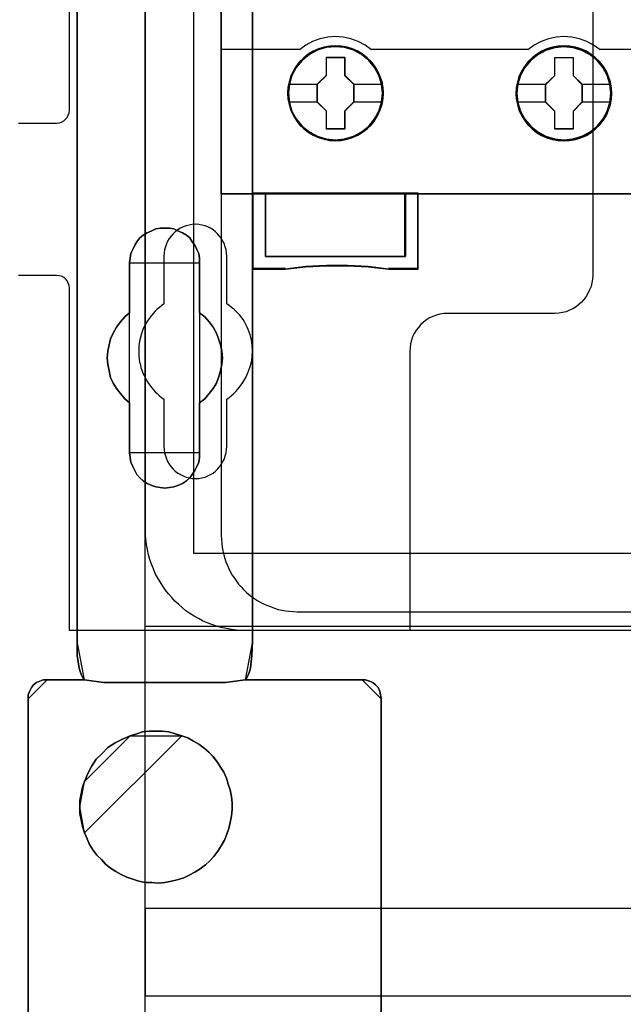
# Model space of a CAD drawing. Extents: x -558982 to 5119495, y -5290134 to 121759.
# Tile 117 of 256: x -474741 to -474265, y -23639 to -22862. Entities that reach past the tile are written whole.
import ezdxf

# ---------------------------------------------------------------- set-up
doc = ezdxf.new("R2010")
doc.units = 0
doc.header["$MEASUREMENT"] = 0
doc.layers.get('0').update_dxf_attribs({"color": 252})
for name, color, linetype in [('30', 7, 'Continuous'), ('45', 8, 'Continuous'), ('5', 7, 'Continuous'), ('50', 7, 'Continuous')]:
    doc.layers.add(name, color=color, linetype=linetype)

# ---------------------------------------------------------------- blocks, each defined once
blk = doc.blocks.new('*U1072')
at = {"layer": '5', "color": 7}
for points in [[(512.441967, -78.807593), (512.441967, -386.338651), (512.390409, -387.468902), (512.287294, -388.445028), (512.184178, -388.804654), (512.081063, -389.061529), (511.977947, -389.267029), (511.874832, -389.369779), (521.103669, -389.369779), (521.361458, -389.369779), (521.670805, -389.472529), (521.928594, -389.575279), (522.134825, -389.78078), (522.341056, -389.98628), (522.495729, -390.29453), (522.547287, -390.551405), (522.598844, -390.859656), (522.598844, -415.622431)], [(494.757658, -415.622431), (494.757658, -390.859656), (494.757658, -390.551405), (494.860773, -390.29453), (495.015447, -389.98628), (495.17012, -389.78078), (495.427909, -389.575279), (495.685698, -389.472529), (495.943486, -389.369779), (496.252833, -389.369779), (499.191625, -389.369779), (499.088509, -389.267029), (498.985394, -389.061529), (498.882278, -388.804654), (498.779163, -388.445028), (498.624489, -387.468902), (498.624489, -386.338651), (498.624489, -323.250088), (498.624489, -298.744188), (498.624489, -173.234937)], [(498.62552, -173.235764), (498.62552, -298.746057), (498.62552, -323.25216), (498.62552, -386.341247), (498.62552, -387.471508), (498.780191, -388.447642), (498.883304, -388.80727), (498.986417, -389.064148), (499.089531, -389.26965), (499.192644, -389.372401), (500.687789, -389.577903), (510.328897, -389.577903), (511.875599, -389.372401), (511.978713, -389.26965), (512.081826, -389.064148), (512.184939, -388.80727), (512.288053, -388.447642), (512.391166, -387.471508), (512.442723, -386.341247), (512.442723, -78.807635)], [(522.598844, -415.623239), (522.598844, -390.858683), (522.547287, -390.550411), (522.495729, -390.293517), (522.341056, -389.985245), (522.134825, -389.77973), (521.928594, -389.574215), (521.670805, -389.471457), (521.361458, -389.3687), (521.103669, -389.3687), (521.103669, -389.3687), (511.874832, -389.3687), (510.328099, -389.574215), (500.6868, -389.574215), (499.191625, -389.3687), (496.252833, -389.3687), (495.943486, -389.3687), (495.685698, -389.471457), (495.427909, -389.574215), (495.17012, -389.77973), (495.015447, -389.985245), (494.860773, -390.293517), (494.757658, -390.550411), (494.757658, -390.858683), (494.757658, -415.623239)]]:
    blk.add_lwpolyline(points, dxfattribs=at)
for points in [[(512.440072, -386.34188), (512.440072, -78.808532), (512.440072, -386.34188)], [(498.62552, -323.250036), (498.62552, -386.34188), (498.62552, -323.250036)], [(508.267581, -356.490112), (508.267581, -360.446102), (508.680179, -360.754361), (509.041202, -361.165373), (509.35065, -361.576385), (509.608524, -362.038773), (509.763248, -362.501162), (509.917972, -362.96355), (510.021122, -363.477315), (510.072696, -363.99108), (510.021122, -364.504845), (509.917972, -365.01861), (509.763248, -365.532375), (509.608524, -365.994763), (509.35065, -366.405775), (509.041202, -366.816787), (508.680179, -367.227799), (508.267581, -367.536058), (508.267581, -371.492049), (508.267581, -371.851684), (508.216007, -372.211319), (508.061283, -372.570955), (507.906558, -372.879214), (507.70026, -373.187473), (507.493961, -373.444355), (507.236087, -373.701238), (506.926639, -373.906744), (506.565616, -374.060873), (506.256168, -374.163626), (505.895145, -374.215003), (505.534122, -374.266379), (505.173099, -374.215003), (504.812076, -374.163626), (504.502628, -374.060873), (504.141605, -373.906744), (503.832156, -373.701238), (503.574283, -373.444355), (503.316409, -373.187473), (503.161685, -372.879214), (503.006961, -372.570955), (502.852237, -372.211319), (502.800662, -371.851684), (502.749087, -371.492049), (502.749087, -367.536058), (502.388064, -367.227799), (502.027041, -366.816787), (501.717593, -366.405775), (501.459719, -365.994763), (501.253421, -365.532375), (501.150271, -365.01861), (501.047122, -364.504845), (500.995547, -363.99108), (501.047122, -363.477315), (501.150271, -362.96355), (501.253421, -362.501162), (501.459719, -362.038773), (501.717593, -361.576385), (502.027041, -361.165373), (502.388064, -360.754361), (502.749087, -360.446102), (502.749087, -356.490112), (502.800662, -356.130476), (502.852237, -355.770841), (503.006961, -355.462582), (503.161685, -355.102946), (503.316409, -354.846064), (503.574283, -354.537805), (503.832156, -354.332299), (504.141605, -354.126793), (504.502628, -353.972663), (504.812076, -353.818534), (505.173099, -353.767157), (505.534122, -353.767157), (505.895145, -353.767157), (506.256168, -353.818534), (506.565616, -353.972663), (506.926639, -354.126793), (507.236087, -354.332299), (507.493961, -354.537805), (507.70026, -354.846064), (507.906558, -355.102946), (508.061283, -355.462582), (508.216007, -355.770841), (508.267581, -356.130476), (508.267581, -356.490112)], [(508.267581, -356.490112), (508.267581, -356.130476), (508.216007, -355.770841), (508.061283, -355.462582), (507.906558, -355.102946), (507.70026, -354.846064), (507.493961, -354.537805), (507.236087, -354.332299), (506.926639, -354.126793), (506.565616, -353.972663), (506.256168, -353.818534), (505.895145, -353.767157), (505.534122, -353.767157), (505.173099, -353.767157), (504.812076, -353.818534), (504.502628, -353.972663), (504.141605, -354.126793), (503.832156, -354.332299), (503.574283, -354.537805), (503.316409, -354.846064), (503.161685, -355.102946), (503.006961, -355.462582), (502.852237, -355.770841), (502.800662, -356.130476), (502.749087, -356.490112), (502.749087, -360.446102), (502.388064, -360.754361), (502.027041, -361.165373), (501.717593, -361.576385), (501.459719, -362.038773), (501.253421, -362.501162), (501.150271, -362.96355), (501.047122, -363.477315), (500.995547, -363.99108), (501.047122, -364.504845), (501.150271, -365.01861), (501.253421, -365.532375), (501.459719, -365.994763), (501.717593, -366.405775), (502.027041, -366.816787), (502.388064, -367.227799), (502.749087, -367.536058), (502.749087, -371.492049), (502.800662, -371.851684), (502.852237, -372.211319), (503.006961, -372.570955), (503.161685, -372.879214), (503.316409, -373.187473), (503.574283, -373.444355), (503.832156, -373.701238), (504.141605, -373.906744), (504.502628, -374.060873), (504.812076, -374.163626), (505.173099, -374.215003), (505.534122, -374.266379), (505.895145, -374.215003), (506.256168, -374.163626), (506.565616, -374.060873), (506.926639, -373.906744), (507.236087, -373.701238), (507.493961, -373.444355), (507.70026, -373.187473), (507.906558, -372.879214), (508.061283, -372.570955), (508.216007, -372.211319), (508.267581, -371.851684), (508.267581, -371.492049), (508.267581, -367.536058), (508.680179, -367.227799), (509.041202, -366.816787), (509.35065, -366.405775), (509.608524, -365.994763), (509.763248, -365.532375), (509.917972, -365.01861), (510.021122, -364.504845), (510.072696, -363.99108), (510.021122, -363.477315), (509.917972, -362.96355), (509.763248, -362.501162), (509.608524, -362.038773), (509.35065, -361.576385), (509.041202, -361.165373), (508.680179, -360.754361), (508.267581, -360.446102), (508.267581, -356.490112)], [(508.267581, -356.490112), (508.267581, -356.130476), (508.216007, -355.770841), (508.061283, -355.462582), (507.906558, -355.102946), (507.70026, -354.846064), (507.493961, -354.537805), (507.236087, -354.332299), (506.926639, -354.126793), (506.565616, -353.972663), (506.256168, -353.818534), (505.895145, -353.767157), (505.534122, -353.767157), (505.173099, -353.767157), (504.812076, -353.818534), (504.502628, -353.972663), (504.141605, -354.126793), (503.832156, -354.332299), (503.574283, -354.537805), (503.316409, -354.846064), (503.161685, -355.102946), (503.006961, -355.462582), (502.852237, -355.770841), (502.800662, -356.130476), (502.749087, -356.490112), (502.749087, -360.446102), (502.388064, -360.754361), (502.027041, -361.165373), (501.717593, -361.576385), (501.459719, -362.038773), (501.253421, -362.501162), (501.150271, -362.96355), (501.047122, -363.477315), (500.995547, -363.99108), (501.047122, -364.504845), (501.150271, -365.01861), (501.253421, -365.532375), (501.459719, -365.994763), (501.717593, -366.405775), (502.027041, -366.816787), (502.388064, -367.227799), (502.749087, -367.536058), (502.749087, -371.492049), (502.800662, -371.851684), (502.852237, -372.211319), (503.006961, -372.570955), (503.161685, -372.879214), (503.316409, -373.187473), (503.574283, -373.444355), (503.832156, -373.701238), (504.141605, -373.906744), (504.502628, -374.060873), (504.812076, -374.163626), (505.173099, -374.215003), (505.534122, -374.266379), (505.895145, -374.215003), (506.256168, -374.163626), (506.565616, -374.060873), (506.926639, -373.906744), (507.236087, -373.701238), (507.493961, -373.444355), (507.70026, -373.187473), (507.906558, -372.879214), (508.061283, -372.570955), (508.216007, -372.211319), (508.267581, -371.851684), (508.267581, -371.492049), (508.267581, -367.536058), (508.680179, -367.227799), (509.041202, -366.816787), (509.35065, -366.405775), (509.608524, -365.994763), (509.763248, -365.532375), (509.917972, -365.01861), (510.021122, -364.504845), (510.072696, -363.99108), (510.021122, -363.477315), (509.917972, -362.96355), (509.763248, -362.501162), (509.608524, -362.038773), (509.35065, -361.576385), (509.041202, -361.165373), (508.680179, -360.754361), (508.267581, -360.446102), (508.267581, -356.490112)], [(508.26734, -356.492089), (508.26734, -356.132193), (508.215757, -355.772296), (508.061006, -355.463813), (507.906254, -355.103916), (507.69992, -354.846847), (507.493585, -354.538365), (507.235666, -354.332709), (506.926164, -354.127054), (506.565078, -353.972813), (506.255575, -353.818571), (505.894489, -353.767157), (505.533403, -353.767157), (505.172317, -353.767157), (504.811231, -353.818571), (504.501729, -353.972813), (504.140643, -354.127054), (503.83114, -354.332709), (503.573222, -354.538365), (503.315303, -354.846847), (503.160552, -355.103916), (503.005801, -355.463813), (502.85105, -355.772296), (502.799466, -356.132193), (502.747882, -356.492089), (508.26734, -356.492089)], [(502.747882, -356.489441), (502.747882, -360.448405), (502.747882, -356.489441)], [(508.264689, -360.448405), (508.264689, -356.489441), (508.264689, -360.448405)], [(502.750533, -360.445757), (502.389213, -360.754092), (502.027892, -361.165205), (501.718188, -361.576319), (501.460102, -362.038822), (501.253633, -362.501324), (501.150399, -362.963827), (501.047164, -363.477719), (500.995547, -363.991611), (501.047164, -364.505503), (501.150399, -365.019395), (501.253633, -365.533287), (501.460102, -365.99579), (501.718188, -366.406903), (502.027892, -366.818017), (502.389213, -367.22913), (502.750533, -367.537465), (502.750533, -360.445757)], [(508.264689, -367.537465), (508.677948, -367.22913), (509.03955, -366.818017), (509.349494, -366.406903), (509.60778, -365.99579), (509.762752, -365.533287), (509.917724, -365.019395), (510.021039, -364.505503), (510.072696, -363.991611), (510.021039, -363.477719), (509.917724, -362.963827), (509.762752, -362.501324), (509.60778, -362.038822), (509.349494, -361.576319), (509.03955, -361.165205), (508.677948, -360.754092), (508.264689, -360.445757), (508.264689, -367.537465)], [(502.747882, -367.534817), (502.747882, -371.493781), (502.747882, -367.534817)], [(508.264689, -371.493781), (508.264689, -367.534817), (508.264689, -371.493781)], [(502.747882, -371.491133), (502.799466, -371.850887), (502.85105, -372.210641), (503.005801, -372.570395), (503.160552, -372.878756), (503.315303, -373.187117), (503.573222, -373.444084), (503.83114, -373.701051), (504.140643, -373.906625), (504.501729, -374.060805), (504.811231, -374.163592), (505.172317, -374.214986), (505.533403, -374.266379), (505.894489, -374.214986), (506.255575, -374.163592), (506.565078, -374.060805), (506.926164, -373.906625), (507.235666, -373.701051), (507.493585, -373.444084), (507.69992, -373.187117), (507.906254, -372.878756), (508.061006, -372.570395), (508.215757, -372.210641), (508.26734, -371.850887), (508.26734, -371.491133), (502.747882, -371.491133)], [(498.62552, -386.339232), (498.62552, -387.469852), (498.780968, -388.446296), (498.884599, -388.806038), (498.98823, -389.062997), (499.091862, -389.268564), (499.195493, -389.371348), (498.62552, -386.339232)], [(498.62552, -386.339232), (498.62552, -386.339232), (498.62552, -386.339232)], [(498.62552, -386.339232), (498.62552, -387.469852), (498.780968, -388.446296), (498.884599, -388.806038), (498.98823, -389.062997), (499.091862, -389.268564), (499.195493, -389.371348), (498.62552, -386.339232)], [(498.62552, -386.339232), (498.62552, -387.469852), (498.780968, -388.446296), (498.884599, -388.806038), (498.98823, -389.062997), (499.091862, -389.268564), (499.195493, -389.371348), (498.62552, -386.339232)], [(498.62552, -386.339232), (498.62552, -387.469852), (498.780968, -388.446296), (498.884599, -388.806038), (498.98823, -389.062997), (499.091862, -389.268564), (499.195493, -389.371348), (498.62552, -386.339232)], [(498.62552, -386.339232), (498.62552, -387.469852), (498.780968, -388.446296), (498.884599, -388.806038), (498.98823, -389.062997), (499.091862, -389.268564), (499.195493, -389.371348), (498.62552, -386.339232)], [(498.62552, -386.339232), (498.62552, -387.469852), (498.780968, -388.446296), (498.884599, -388.806038), (498.98823, -389.062997), (499.091862, -389.268564), (499.195493, -389.371348), (498.62552, -386.339232)], [(498.62552, -386.339232), (498.62552, -387.469852), (498.780968, -388.446296), (498.884599, -388.806038), (498.98823, -389.062997), (499.091862, -389.268564), (499.195493, -389.371348), (498.62552, -386.339232)], [(498.62552, -386.339232), (498.62552, -387.469852), (498.780968, -388.446296), (498.884599, -388.806038), (498.98823, -389.062997), (499.091862, -389.268564), (499.195493, -389.371348), (498.62552, -386.339232)], [(498.62552, -386.339232), (498.62552, -387.469852), (498.780968, -388.446296), (498.884599, -388.806038), (498.98823, -389.062997), (499.091862, -389.268564), (499.195493, -389.371348), (498.62552, -386.339232)], [(498.62552, -386.339232), (498.62552, -387.469852), (498.780968, -388.446296), (498.884599, -388.806038), (498.98823, -389.062997), (499.091862, -389.268564), (499.195493, -389.371348), (498.62552, -386.339232)], [(498.62552, -386.339232), (498.62552, -387.469852), (498.780968, -388.446296), (498.884599, -388.806038), (498.98823, -389.062997), (499.091862, -389.268564), (499.195493, -389.371348), (498.62552, -386.339232)], [(498.62552, -386.339232), (498.62552, -387.469852), (498.780968, -388.446296), (498.884599, -388.806038), (498.98823, -389.062997), (499.091862, -389.268564), (499.195493, -389.371348), (498.62552, -386.339232)], [(498.62552, -386.339232), (498.62552, -387.469852), (498.780968, -388.446296), (498.884599, -388.806038), (498.98823, -389.062997), (499.091862, -389.268564), (499.195493, -389.371348), (498.62552, -386.339232)], [(498.62552, -386.339232), (498.62552, -387.469852), (498.780968, -388.446296), (498.884599, -388.806038), (498.98823, -389.062997), (499.091862, -389.268564), (499.195493, -389.371348), (498.62552, -386.339232)], [(498.62552, -386.339232), (498.62552, -387.469852), (498.780968, -388.446296), (498.884599, -388.806038), (498.98823, -389.062997), (499.091862, -389.268564), (499.195493, -389.371348), (498.62552, -386.339232)], [(498.62552, -386.339232), (498.62552, -387.469852), (498.780968, -388.446296), (498.884599, -388.806038), (498.98823, -389.062997), (499.091862, -389.268564), (499.195493, -389.371348), (498.62552, -386.339232)], [(498.62552, -386.339232), (498.62552, -387.469852), (498.780968, -388.446296), (498.884599, -388.806038), (498.98823, -389.062997), (499.091862, -389.268564), (499.195493, -389.371348), (498.62552, -386.339232)], [(498.62552, -386.339232), (498.62552, -387.469852), (498.780968, -388.446296), (498.884599, -388.806038), (498.98823, -389.062997), (499.091862, -389.268564), (499.195493, -389.371348), (498.62552, -386.339232)], [(498.62552, -386.339232), (498.62552, -387.469852), (498.780968, -388.446296), (498.884599, -388.806038), (498.98823, -389.062997), (499.091862, -389.268564), (499.195493, -389.371348), (498.62552, -386.339232)], [(498.62552, -386.339232), (498.62552, -387.469852), (498.780968, -388.446296), (498.884599, -388.806038), (498.98823, -389.062997), (499.091862, -389.268564), (499.195493, -389.371348), (498.62552, -386.339232)], [(498.62552, -386.339232), (498.62552, -387.469852), (498.780968, -388.446296), (498.884599, -388.806038), (498.98823, -389.062997), (499.091862, -389.268564), (499.195493, -389.371348), (498.62552, -386.339232)], [(511.875401, -389.371348), (511.978551, -389.268564), (512.0817, -389.062997), (512.18485, -388.806038), (512.287999, -388.446296), (512.391148, -387.469852), (512.442723, -386.339232), (511.875401, -389.371348)], [(511.875401, -389.371348), (511.978551, -389.268564), (512.0817, -389.062997), (512.18485, -388.806038), (512.287999, -388.446296), (512.391148, -387.469852), (512.442723, -386.339232), (511.875401, -389.371348)], [(511.875401, -389.371348), (511.978551, -389.268564), (512.0817, -389.062997), (512.18485, -388.806038), (512.287999, -388.446296), (512.391148, -387.469852), (512.442723, -386.339232), (511.875401, -389.371348)], [(511.875401, -389.371348), (511.978551, -389.268564), (512.0817, -389.062997), (512.18485, -388.806038), (512.287999, -388.446296), (512.391148, -387.469852), (512.442723, -386.339232), (511.875401, -389.371348)], [(511.875401, -389.371348), (511.978551, -389.268564), (512.0817, -389.062997), (512.18485, -388.806038), (512.287999, -388.446296), (512.391148, -387.469852), (512.442723, -386.339232), (511.875401, -389.371348)], [(511.875401, -389.371348), (511.978551, -389.268564), (512.0817, -389.062997), (512.18485, -388.806038), (512.287999, -388.446296), (512.391148, -387.469852), (512.442723, -386.339232), (511.875401, -389.371348)], [(511.875401, -389.371348), (511.978551, -389.268564), (512.0817, -389.062997), (512.18485, -388.806038), (512.287999, -388.446296), (512.391148, -387.469852), (512.442723, -386.339232), (511.875401, -389.371348)], [(511.875401, -389.371348), (511.978551, -389.268564), (512.0817, -389.062997), (512.18485, -388.806038), (512.287999, -388.446296), (512.391148, -387.469852), (512.442723, -386.339232), (511.875401, -389.371348)], [(511.875401, -389.371348), (511.978551, -389.268564), (512.0817, -389.062997), (512.18485, -388.806038), (512.287999, -388.446296), (512.391148, -387.469852), (512.442723, -386.339232), (511.875401, -389.371348)], [(511.875401, -389.371348), (511.978551, -389.268564), (512.0817, -389.062997), (512.18485, -388.806038), (512.287999, -388.446296), (512.391148, -387.469852), (512.442723, -386.339232), (511.875401, -389.371348)], [(511.875401, -389.371348), (511.978551, -389.268564), (512.0817, -389.062997), (512.18485, -388.806038), (512.287999, -388.446296), (512.391148, -387.469852), (512.442723, -386.339232), (511.875401, -389.371348)], [(511.875401, -389.371348), (511.978551, -389.268564), (512.0817, -389.062997), (512.18485, -388.806038), (512.287999, -388.446296), (512.391148, -387.469852), (512.442723, -386.339232), (511.875401, -389.371348)], [(511.875401, -389.371348), (511.978551, -389.268564), (512.0817, -389.062997), (512.18485, -388.806038), (512.287999, -388.446296), (512.391148, -387.469852), (512.442723, -386.339232), (511.875401, -389.371348)], [(511.875401, -389.371348), (511.978551, -389.268564), (512.0817, -389.062997), (512.18485, -388.806038), (512.287999, -388.446296), (512.391148, -387.469852), (512.442723, -386.339232), (511.875401, -389.371348)], [(511.875401, -389.371348), (511.978551, -389.268564), (512.0817, -389.062997), (512.18485, -388.806038), (512.287999, -388.446296), (512.391148, -387.469852), (512.442723, -386.339232), (511.875401, -389.371348)], [(511.875401, -389.371348), (511.978551, -389.268564), (512.0817, -389.062997), (512.18485, -388.806038), (512.287999, -388.446296), (512.391148, -387.469852), (512.442723, -386.339232), (511.875401, -389.371348)], [(511.875401, -389.371348), (511.978551, -389.268564), (512.0817, -389.062997), (512.18485, -388.806038), (512.287999, -388.446296), (512.391148, -387.469852), (512.442723, -386.339232), (511.875401, -389.371348)], [(511.875401, -389.371348), (511.978551, -389.268564), (512.0817, -389.062997), (512.18485, -388.806038), (512.287999, -388.446296), (512.391148, -387.469852), (512.442723, -386.339232), (511.875401, -389.371348)], [(511.875401, -389.371348), (511.978551, -389.268564), (512.0817, -389.062997), (512.18485, -388.806038), (512.287999, -388.446296), (512.391148, -387.469852), (512.442723, -386.339232), (511.875401, -389.371348)], [(511.875401, -389.371348), (511.978551, -389.268564), (512.0817, -389.062997), (512.18485, -388.806038), (512.287999, -388.446296), (512.391148, -387.469852), (512.442723, -386.339232), (511.875401, -389.371348)], [(511.875401, -389.371348), (511.978551, -389.268564), (512.0817, -389.062997), (512.18485, -388.806038), (512.287999, -388.446296), (512.391148, -387.469852), (512.442723, -386.339232), (511.875401, -389.371348)], [(512.440072, -386.339232), (512.440072, -386.339232), (512.440072, -386.339232)], [(496.255494, -389.3687), (495.945597, -389.3687), (495.687349, -389.471703), (495.429102, -389.574707), (495.170854, -389.780713), (495.015906, -389.98672), (494.860957, -390.29573), (494.757658, -390.553239), (494.757658, -390.862249), (496.255494, -389.3687)], [(496.252843, -389.3687), (499.195493, -389.3687), (496.252843, -389.3687)], [(499.192842, -389.3687), (499.192842, -389.3687), (499.192842, -389.3687)], [(500.690678, -389.577903), (499.192842, -389.3687), (500.690678, -389.577903)], [(510.329847, -389.575254), (500.688027, -389.575254), (510.329847, -389.575254)], [(511.875401, -389.3687), (510.327196, -389.577903), (511.875401, -389.3687)], [(521.10366, -389.3687), (511.875401, -389.3687), (521.10366, -389.3687)], [(511.875401, -389.3687), (511.875401, -389.3687), (511.875401, -389.3687)], [(522.598844, -390.862249), (522.547195, -390.553239), (522.495545, -390.29573), (522.340597, -389.98672), (522.133999, -389.780713), (521.927401, -389.574707), (521.669153, -389.471703), (521.359256, -389.3687), (521.101009, -389.3687), (522.598844, -390.862249)], [(494.757658, -390.8596), (494.757658, -415.62497), (494.757658, -390.8596)], [(522.596193, -390.8596), (522.596193, -415.62497), (522.596193, -390.8596)], [(506.876343, -393.787973), (506.360699, -393.633824), (505.845055, -393.479675), (505.329412, -393.428293), (504.813768, -393.428293), (504.298124, -393.428293), (503.782481, -393.479675), (503.318401, -393.633824), (502.802758, -393.787973), (502.183985, -394.044888), (501.616777, -394.353185), (501.049569, -394.712866), (500.58549, -395.175312), (500.12141, -395.637759), (499.76046, -396.202971), (499.451074, -396.768183), (499.193252, -397.384778), (499.038559, -397.847225), (498.93543, -398.361054), (498.832301, -398.874884), (498.832301, -399.388713), (498.832301, -399.902542), (498.93543, -400.416372), (499.038559, -400.930201), (499.193252, -401.44403), (499.399509, -401.906477), (499.605767, -402.368923), (499.863589, -402.779986), (500.172975, -403.19105), (500.533925, -403.55073), (500.843312, -403.910411), (501.255827, -404.218709), (501.668341, -404.475623), (502.080856, -404.732538), (502.544936, -404.93807), (503.009015, -405.092218), (503.473094, -405.246367), (503.988738, -405.349133), (504.504382, -405.349133), (505.020025, -405.400516), (505.535669, -405.349133), (506.051313, -405.246367), (506.515392, -405.143601), (507.031036, -404.989453), (507.443551, -404.783921), (507.90763, -404.527006), (508.320145, -404.270092), (508.73266, -403.961794), (509.093611, -403.653496), (509.402997, -403.293816), (509.712383, -402.882752), (509.970205, -402.471689), (510.228027, -402.009242), (510.434284, -401.546796), (510.588977, -401.08435), (510.692106, -400.621903), (510.795235, -400.108074), (510.846799, -399.594245), (510.846799, -399.080415), (510.795235, -398.566586), (510.692106, -398.052757), (510.537413, -397.59031), (510.38272, -397.127864), (510.176462, -396.665417), (509.91864, -396.254354), (509.660819, -395.84329), (509.351432, -395.432227), (508.990482, -395.072546), (508.629531, -394.764249), (508.217016, -394.455951), (507.804501, -394.199037), (507.340422, -393.942122), (506.876343, -393.787973)], [(506.876343, -393.787973), (506.360699, -393.633824), (505.845055, -393.479675), (505.329412, -393.428293), (504.813768, -393.428293), (504.298124, -393.428293), (503.782481, -393.479675), (503.318401, -393.633824), (502.802758, -393.787973), (502.183985, -394.044888), (501.616777, -394.353185), (501.049569, -394.712866), (500.58549, -395.175312), (500.12141, -395.637759), (499.76046, -396.202971), (499.451074, -396.768183), (499.193252, -397.384778), (499.038559, -397.847225), (498.93543, -398.361054), (498.832301, -398.874884), (498.832301, -399.388713), (498.832301, -399.902542), (498.93543, -400.416372), (499.038559, -400.930201), (499.193252, -401.44403), (499.399509, -401.906477), (499.605767, -402.368923), (499.863589, -402.779986), (500.172975, -403.19105), (500.533925, -403.55073), (500.843312, -403.910411), (501.255827, -404.218709), (501.668341, -404.475623), (502.080856, -404.732538), (502.544936, -404.93807), (503.009015, -405.092218), (503.473094, -405.246367), (503.988738, -405.349133), (504.504382, -405.349133), (505.020025, -405.400516), (505.535669, -405.349133), (506.051313, -405.246367), (506.515392, -405.143601), (507.031036, -404.989453), (507.443551, -404.783921), (507.90763, -404.527006), (508.320145, -404.270092), (508.73266, -403.961794), (509.093611, -403.653496), (509.402997, -403.293816), (509.712383, -402.882752), (509.970205, -402.471689), (510.228027, -402.009242), (510.434284, -401.546796), (510.588977, -401.08435), (510.692106, -400.621903), (510.795235, -400.108074), (510.846799, -399.594245), (510.846799, -399.080415), (510.795235, -398.566586), (510.692106, -398.052757), (510.537413, -397.59031), (510.38272, -397.127864), (510.176462, -396.665417), (509.91864, -396.254354), (509.660819, -395.84329), (509.351432, -395.432227), (508.990482, -395.072546), (508.629531, -394.764249), (508.217016, -394.455951), (507.804501, -394.199037), (507.340422, -393.942122), (506.876343, -393.787973)], [(506.876343, -393.787973), (507.340422, -393.942122), (507.804501, -394.199037), (508.217016, -394.455951), (508.629531, -394.764249), (508.990482, -395.072546), (509.351432, -395.432227), (509.660819, -395.84329), (509.91864, -396.254354), (510.176462, -396.665417), (510.38272, -397.127864), (510.537413, -397.59031), (510.692106, -398.052757), (510.795235, -398.566586), (510.846799, -399.080415), (510.846799, -399.594245), (510.795235, -400.108074), (510.692106, -400.621903), (510.588977, -401.08435), (510.434284, -401.546796), (510.228027, -402.009242), (509.970205, -402.471689), (509.712383, -402.882752), (509.402997, -403.293816), (509.093611, -403.653496), (508.73266, -403.961794), (508.320145, -404.270092), (507.90763, -404.527006), (507.443551, -404.783921), (507.031036, -404.989453), (506.515392, -405.143601), (506.051313, -405.246367), (505.535669, -405.349133), (505.020025, -405.400516), (504.504382, -405.349133), (503.988738, -405.349133), (503.473094, -405.246367), (503.009015, -405.092218), (502.544936, -404.93807), (502.080856, -404.732538), (501.668341, -404.475623), (501.255827, -404.218709), (500.843312, -403.910411), (500.533925, -403.55073), (500.172975, -403.19105), (499.863589, -402.779986), (499.605767, -402.368923), (499.399509, -401.906477), (499.193252, -401.44403), (499.038559, -400.930201), (498.93543, -400.416372), (498.832301, -399.902542), (498.832301, -399.388713), (498.832301, -398.874884), (498.93543, -398.361054), (499.038559, -397.847225), (499.193252, -397.384778), (499.451074, -396.768183), (499.76046, -396.202971), (500.12141, -395.637759), (500.58549, -395.175312), (501.049569, -394.712866), (501.616777, -394.353185), (502.183985, -394.044888), (502.802758, -393.787973), (503.318401, -393.633824), (503.782481, -393.479675), (504.298124, -393.428293), (504.813768, -393.428293), (505.329412, -393.428293), (505.845055, -393.479675), (506.360699, -393.633824), (506.876343, -393.787973)], [(506.875546, -393.791087), (506.359769, -393.635604), (505.843991, -393.48012), (505.328213, -393.428293), (504.812436, -393.428293), (504.296658, -393.428293), (503.78088, -393.48012), (503.316681, -393.635604), (502.800903, -393.791087), (506.875546, -393.791087)], [(499.192842, -401.444189), (499.399107, -401.906617), (499.605372, -402.369045), (499.863203, -402.780092), (500.1726, -403.191139), (500.533563, -403.550805), (500.84296, -403.910471), (501.255489, -404.218756), (501.668019, -404.47566), (502.080548, -404.732565), (502.544644, -404.938088), (503.00874, -405.092231), (503.472835, -405.246373), (503.988497, -405.349135), (504.504159, -405.349135), (505.019821, -405.400516), (505.535482, -405.349135), (506.051144, -405.246373), (506.51524, -405.143612), (507.030902, -404.989469), (507.443431, -404.783946), (507.907527, -404.527041), (508.320056, -404.270137), (508.732586, -403.961852), (509.093549, -403.653566), (509.402946, -403.2939), (509.712343, -402.882853), (509.970174, -402.471806), (510.228005, -402.009379), (510.43427, -401.546951), (510.588968, -401.084523), (510.692101, -400.622095), (510.795233, -400.108286), (510.846799, -399.594478), (510.846799, -399.080669), (510.795233, -398.56686), (510.692101, -398.053051), (510.537402, -397.590624), (510.382703, -397.128196), (510.176439, -396.665768), (509.918608, -396.254721), (509.660777, -395.843674), (509.35138, -395.432627), (508.990417, -395.072961), (508.629453, -394.764676), (508.216924, -394.45639), (507.804394, -394.199486), (507.340299, -393.942582), (506.876203, -393.788439), (499.192842, -401.444189)], [(502.803554, -393.788439), (502.184575, -394.045497), (501.617177, -394.353967), (501.04978, -394.713849), (500.585545, -395.176554), (500.121311, -395.639259), (499.76024, -396.204788), (499.45075, -396.770316), (499.192842, -397.387256), (502.803554, -393.788439)], [(499.195493, -397.384608), (499.03984, -397.847217), (498.93607, -398.361227), (498.832301, -398.875237), (498.832301, -399.389247), (499.195493, -397.384608)], [(498.832301, -399.386599), (498.832301, -399.900999), (498.93607, -400.4154), (499.03984, -400.9298), (499.195493, -401.444201), (498.832301, -399.386599)]]:
    blk.add_lwpolyline(points, close=True, dxfattribs=at)
at = {"layer": '50', "color": 7}
for points in [[(503.983265, -85.921426), (839.76091, -85.921426), (839.76091, -735.000783), (503.983265, -735.000783), (503.983265, -85.921426)], [(507.824617, -92.486155), (835.919558, -92.486155), (835.919558, -379.414356), (507.824617, -379.414356), (507.824617, -92.486155)], [(839.76091, -435.77199), (503.983265, -435.77199), (503.983265, -385.150219), (839.76091, -385.150219), (839.76091, -435.77199)], [(503.983265, -414.285013), (839.76091, -414.285013), (839.76091, -407.405155), (503.983265, -407.405155), (503.983265, -414.285013)]]:
    blk.add_lwpolyline(points, dxfattribs=at)
blk = doc.blocks.new('*U1085')
at = {"layer": '50', "color": 7}
for points in [[(832.001083, -385.499773), (512.000243, -385.499773), (511.580239, -385.499773), (511.181235, -385.457738), (510.782232, -385.415703), (510.383228, -385.331634), (509.984225, -385.247564), (509.606221, -385.142477), (509.228218, -385.016373), (508.871215, -384.869252), (508.514212, -384.72213), (508.178209, -384.532974), (507.842206, -384.343817), (507.506203, -384.133643), (507.1912, -383.92347), (506.897197, -383.671261), (506.603195, -383.419052), (506.330192, -383.166844), (506.07819, -382.893618), (505.826188, -382.599375), (505.574186, -382.305131), (505.364184, -381.989871), (505.154182, -381.653593), (504.96518, -381.317315), (504.776178, -380.981037), (504.629177, -380.623741), (504.482176, -380.266446), (504.356175, -379.888133), (504.251174, -379.50982), (504.167173, -379.11049), (504.083172, -378.71116), (504.041172, -378.31183), (503.999172, -377.9125), (503.999172, -377.492152), (503.999172, -318.475355)], [(515.970229, -384.008872), (827.968097, -384.008872)], [(509.985212, -243.003268), (509.985212, -377.997901), (510.006212, -378.313162), (510.027212, -378.628423), (510.048212, -378.922666), (510.111213, -379.21691), (510.174213, -379.511153), (510.258213, -379.805396), (510.342213, -380.078622), (510.468214, -380.351848), (510.573214, -380.604057), (510.699214, -380.877283), (510.846215, -381.129491), (511.014215, -381.360682), (511.182216, -381.591873), (511.350216, -381.823065), (511.539217, -382.054256), (511.728217, -382.243412), (511.938218, -382.453586), (512.169218, -382.642743), (512.379219, -382.810882), (512.63122, -382.979021), (512.86222, -383.14716), (513.114221, -383.273264), (513.366222, -383.420386), (513.639222, -383.525472), (513.912223, -383.630559), (514.185224, -383.735646), (514.479225, -383.819716), (514.773226, -383.882768), (515.067226, -383.924803), (515.361227, -383.966837), (515.676228, -383.987855), (515.970229, -384.008872)]]:
    blk.add_lwpolyline(points, dxfattribs=at)
blk = doc.blocks.new('*U1086')
at = {"layer": '30', "color": 7}
for points in [[(539.273865, -263.504343), (539.273865, -357.494179), (539.251488, -357.786842), (539.206736, -358.079505), (539.139608, -358.372168), (539.027727, -358.642318), (538.89347, -358.912468), (538.759213, -359.160106), (538.580204, -359.385232), (538.378819, -359.610357), (538.177434, -359.790457), (537.953673, -359.970558), (537.707535, -360.128145), (537.439022, -360.240708), (537.170508, -360.353271), (536.879618, -360.420808), (536.588729, -360.465833), (536.297839, -360.488346), (527.817284, -360.488346), (527.526394, -360.510858), (527.213129, -360.555883), (526.944615, -360.623421), (526.676101, -360.735984), (526.407588, -360.848546), (526.16145, -361.006134), (525.937689, -361.186234), (525.713928, -361.366335), (525.534919, -361.59146), (525.35591, -361.816585), (525.199277, -362.064223), (525.06502, -362.334374), (524.975515, -362.604524), (524.908387, -362.897187), (524.863635, -363.18985), (524.841258, -363.482513), (524.841258, -385.499773), (498.012275, -385.499773), (498.012275, -358.507243), (497.989898, -358.282117), (497.92277, -358.102017), (497.833266, -357.921917), (497.699009, -357.764329), (497.564752, -357.651766), (497.385743, -357.561716), (497.206734, -357.516691), (497.005349, -357.494179), (494.006947, -357.494179)], [(494.006947, -345.494997), (497.005349, -345.494997), (497.206734, -345.472485), (497.385743, -345.404947), (497.564752, -345.314897), (497.699009, -345.179822), (497.833266, -345.044746), (497.92277, -344.864646), (497.989898, -344.684546), (498.012275, -344.481933), (498.012275, -276.516588)], [(539.273865, -263.504343), (539.273865, -357.494179), (539.251488, -357.786842), (539.206736, -358.079505), (539.139608, -358.372168), (539.027727, -358.642318), (538.89347, -358.912468), (538.759213, -359.160106), (538.580204, -359.385232), (538.378819, -359.610357), (538.177434, -359.790457), (537.953673, -359.970558), (537.707535, -360.128145), (537.439022, -360.240708), (537.170508, -360.353271), (536.879618, -360.420808), (536.588729, -360.465833), (536.297839, -360.488346), (527.817284, -360.488346), (527.526394, -360.510858), (527.213129, -360.555883), (526.944615, -360.623421), (526.676101, -360.735984), (526.407588, -360.848546), (526.16145, -361.006134), (525.937689, -361.186234), (525.713928, -361.366335), (525.534919, -361.59146), (525.35591, -361.816585), (525.199277, -362.064223), (525.06502, -362.334374), (524.975515, -362.604524), (524.908387, -362.897187), (524.863635, -363.18985), (524.841258, -363.482513), (524.841258, -385.499773), (498.012275, -385.499773), (498.012275, -358.507243), (497.989898, -358.282117), (497.92277, -358.102017), (497.833266, -357.921917), (497.699009, -357.764329), (497.564752, -357.651766), (497.385743, -357.561716), (497.206734, -357.516691), (497.005349, -357.494179), (494.006947, -357.494179)], [(494.006947, -345.494997), (497.005349, -345.494997), (497.206734, -345.472485), (497.385743, -345.404947), (497.564752, -345.314897), (497.699009, -345.179822), (497.833266, -345.044746), (497.92277, -344.864646), (497.989898, -344.684546), (498.012275, -344.481933), (498.012275, -276.516588)], [(510.408935, -370.979376), (510.408935, -367.241868), (510.610341, -367.106777), (510.789369, -366.949171), (510.968396, -366.791566), (511.125046, -366.63396), (511.415965, -366.296233), (511.684507, -365.935992), (511.908291, -365.553235), (512.087319, -365.170478), (512.243968, -364.742691), (512.35586, -364.337419), (512.422996, -363.909632), (512.445374, -363.45933), (512.422996, -363.031543), (512.35586, -362.603756), (512.266347, -362.175969), (512.109697, -361.770697), (512.020184, -361.568061), (511.93067, -361.365425), (511.818778, -361.162789), (511.706885, -360.960153), (511.438344, -360.622426), (511.125046, -360.307215), (510.968396, -360.149609), (510.789369, -360.014518), (510.610341, -359.879427), (510.408935, -359.744337), (510.408935, -355.984314), (510.386557, -355.736648), (510.364178, -355.488981), (510.297043, -355.241315), (510.229907, -355.016164), (510.118015, -354.791013), (510.006123, -354.588377), (509.849474, -354.408256), (509.692825, -354.20562), (509.536176, -354.048014), (509.334769, -353.912924), (509.133363, -353.777833), (508.931957, -353.665258), (508.708173, -353.575197), (508.46201, -353.530167), (508.215847, -353.485137), (507.969684, -353.462622), (507.701143, -353.485137), (507.45498, -353.530167), (507.208817, -353.575197), (506.985032, -353.665258), (506.761248, -353.777833), (506.559842, -353.912924), (506.358435, -354.048014), (506.179408, -354.20562), (506.022759, -354.408256), (505.888488, -354.588377), (505.754217, -354.791013), (505.664703, -355.016164), (505.57519, -355.241315), (505.508054, -355.488981), (505.485676, -355.736648), (505.463297, -355.984314), (505.463297, -359.744337), (505.28427, -359.879427), (505.105242, -360.014518), (504.926215, -360.149609), (504.769565, -360.307215), (504.478646, -360.644941), (504.210104, -361.005183), (503.98632, -361.365425), (503.807292, -361.770697), (503.673021, -362.175969), (503.561129, -362.58124), (503.493994, -363.031543), (503.471615, -363.45933), (503.493994, -363.887117), (503.538751, -364.337419), (503.605886, -364.540055), (503.650643, -364.765206), (503.717778, -364.967842), (503.807292, -365.192993), (503.896806, -365.395629), (504.008698, -365.598265), (504.12059, -365.800901), (504.254861, -366.003537), (504.501024, -366.363779), (504.769565, -366.67899), (504.926215, -366.814081), (505.082864, -366.971687), (505.261891, -367.106777), (505.463297, -367.241868), (505.463297, -370.979376), (505.485676, -371.227042), (505.508054, -371.474708), (505.57519, -371.722374), (505.664703, -371.947525), (505.754217, -372.172677), (505.888488, -372.375313), (506.022759, -372.577949), (506.179408, -372.758069), (506.358435, -372.915675), (506.559842, -373.073281), (506.761248, -373.185856), (506.985032, -373.298432), (507.208817, -373.388492), (507.45498, -373.456038), (507.701143, -373.501068), (507.969684, -373.501068), (508.215847, -373.501068), (508.46201, -373.456038), (508.708173, -373.388492), (508.931957, -373.298432), (509.133363, -373.185856), (509.334769, -373.073281), (509.536176, -372.915675), (509.692825, -372.758069), (509.849474, -372.577949), (510.006123, -372.375313), (510.118015, -372.172677), (510.229907, -371.947525), (510.297043, -371.722374), (510.364178, -371.474708), (510.386557, -371.227042), (510.408935, -370.979376)]]:
    blk.add_lwpolyline(points, dxfattribs=at)
blk = doc.blocks.new('*U1087')
at = {"layer": '45', "color": 7}
for points in [[(582.040387, -268.997671), (509.961353, -268.997671), (509.961353, -351.066058), (582.040387, -351.066058), (582.040387, -268.997671)], [(582.016528, -269.021504), (509.982561, -269.021504), (509.982561, -351.044873), (582.016528, -351.044873), (582.016528, -269.021504)], [(522.76586, -343.138863), (522.74345, -342.690639), (522.670617, -342.242416), (522.513746, -341.810793), (522.334465, -341.395771), (522.099159, -341.008418), (521.819033, -340.659799), (521.494087, -340.338849), (521.129923, -340.062168), (520.754554, -339.818689), (520.328762, -339.636079), (519.897367, -339.508806), (519.443563, -339.425801), (518.989758, -339.403667), (518.535954, -339.425801), (518.093355, -339.508806), (517.645153, -339.636079), (517.230566, -339.818689), (516.843992, -340.062168), (516.48543, -340.338849), (516.149279, -340.659799), (515.88596, -341.008418), (515.639449, -341.395771), (515.443361, -341.810793), (515.325708, -342.242416), (515.236067, -342.690639), (515.202452, -343.138863), (515.236067, -343.587086), (515.325708, -344.024243), (515.443361, -344.455865), (515.639449, -344.865353), (515.88596, -345.258241), (516.149279, -345.617926), (516.48543, -345.933343), (516.843992, -346.215558), (517.230566, -346.442436), (517.645153, -346.625046), (518.093355, -346.763386), (518.535954, -346.851924), (518.989758, -346.874059), (519.443563, -346.851924), (519.897367, -346.763386), (520.328762, -346.625046), (520.754554, -346.442436), (521.129923, -346.215558), (521.494087, -345.933343), (521.819033, -345.617926), (522.099159, -345.258241), (522.334465, -344.865353), (522.513746, -344.455865), (522.670617, -344.024243), (522.74345, -343.587086), (522.76586, -343.138863)], [(522.76586, -343.138863), (522.74345, -342.690639), (522.670617, -342.242416), (522.513746, -341.810793), (522.334465, -341.395771), (522.099159, -341.008418), (521.819033, -340.659799), (521.494087, -340.338849), (521.129923, -340.062168), (520.754554, -339.818689), (520.328762, -339.636079), (519.897367, -339.508806), (519.443563, -339.425801), (518.989758, -339.403667), (518.535954, -339.425801), (518.093355, -339.508806), (517.645153, -339.636079), (517.230566, -339.818689), (516.843992, -340.062168), (516.48543, -340.338849), (516.149279, -340.659799), (515.88596, -341.008418), (515.639449, -341.395771), (515.443361, -341.810793), (515.325708, -342.242416), (515.236067, -342.690639), (515.202452, -343.138863), (515.236067, -343.587086), (515.325708, -344.024243), (515.443361, -344.455865), (515.639449, -344.865353), (515.88596, -345.258241), (516.149279, -345.617926), (516.48543, -345.933343), (516.843992, -346.215558), (517.230566, -346.442436), (517.645153, -346.625046), (518.093355, -346.763386), (518.535954, -346.851924), (518.989758, -346.874059), (519.443563, -346.851924), (519.897367, -346.763386), (520.328762, -346.625046), (520.754554, -346.442436), (521.129923, -346.215558), (521.494087, -345.933343), (521.819033, -345.617926), (522.099159, -345.258241), (522.334465, -344.865353), (522.513746, -344.455865), (522.670617, -344.024243), (522.74345, -343.587086), (522.76586, -343.138863)], [(522.744651, -343.138863), (522.722367, -342.693182), (522.649943, -342.2475), (522.493952, -341.818326), (522.315676, -341.405658), (522.08169, -341.020501), (521.803135, -340.67386), (521.480011, -340.35473), (521.117889, -340.079618), (520.744625, -339.83752), (520.321221, -339.655946), (519.892246, -339.529394), (519.440986, -339.446861), (518.989727, -339.424852), (518.538468, -339.446861), (518.09835, -339.529394), (517.652662, -339.655946), (517.2404, -339.83752), (516.855994, -340.079618), (516.499443, -340.35473), (516.165177, -340.67386), (515.903335, -341.020501), (515.658207, -341.405658), (515.463218, -341.818326), (515.346225, -342.2475), (515.257087, -342.693182), (515.223661, -343.138863), (515.257087, -343.584544), (515.346225, -344.019221), (515.463218, -344.448396), (515.658207, -344.855561), (515.903335, -345.24622), (516.165177, -345.603866), (516.499443, -345.917493), (516.855994, -346.198107), (517.2404, -346.423699), (517.652662, -346.605273), (518.09835, -346.742829), (518.538468, -346.830865), (518.989727, -346.852874), (519.440986, -346.830865), (519.892246, -346.742829), (520.321221, -346.605273), (520.744625, -346.423699), (521.117889, -346.198107), (521.480011, -345.917493), (521.803135, -345.603866), (522.08169, -345.24622), (522.315676, -344.855561), (522.493952, -344.448396), (522.649943, -344.019221), (522.722367, -343.584544), (522.744651, -343.138863)], [(540.777002, -343.145364), (540.74899, -342.696996), (540.681759, -342.248627), (540.524889, -341.816866), (540.345608, -341.407245), (540.110302, -341.014231), (539.830176, -340.665501), (539.499627, -340.349982), (539.135463, -340.073212), (538.765696, -339.829654), (538.334302, -339.646986), (537.90851, -339.514136), (537.449103, -339.431105), (536.995299, -339.408963), (536.541494, -339.431105), (536.098895, -339.514136), (535.650693, -339.646986), (535.241709, -339.829654), (534.849532, -340.073212), (534.49097, -340.349982), (534.160421, -340.665501), (533.897103, -341.014231), (533.650592, -341.407245), (533.454503, -341.816866), (533.331248, -342.248627), (533.241607, -342.696996), (533.213595, -343.145364), (533.241607, -343.593732), (533.331248, -344.031029), (533.454503, -344.462791), (533.650592, -344.877946), (533.897103, -345.265425), (534.160421, -345.625227), (534.49097, -345.94628), (534.849532, -346.223051), (535.241709, -346.455538), (535.650693, -346.638206), (536.098895, -346.771056), (536.541494, -346.859623), (536.995299, -346.8873), (537.449103, -346.859623), (537.90851, -346.771056), (538.334302, -346.638206), (538.765696, -346.455538), (539.135463, -346.223051), (539.499627, -345.94628), (539.830176, -345.625227), (540.110302, -345.265425), (540.345608, -344.877946), (540.524889, -344.462791), (540.681759, -344.031029), (540.74899, -343.593732), (540.777002, -343.145364)], [(540.777002, -343.145364), (540.74899, -342.696996), (540.681759, -342.248627), (540.524889, -341.816866), (540.345608, -341.407245), (540.110302, -341.014231), (539.830176, -340.665501), (539.499627, -340.349982), (539.135463, -340.073212), (538.765696, -339.829654), (538.334302, -339.646986), (537.90851, -339.514136), (537.449103, -339.431105), (536.995299, -339.408963), (536.541494, -339.431105), (536.098895, -339.514136), (535.650693, -339.646986), (535.241709, -339.829654), (534.849532, -340.073212), (534.49097, -340.349982), (534.160421, -340.665501), (533.897103, -341.014231), (533.650592, -341.407245), (533.454503, -341.816866), (533.331248, -342.248627), (533.241607, -342.696996), (533.213595, -343.145364), (533.241607, -343.593732), (533.331248, -344.031029), (533.454503, -344.462791), (533.650592, -344.877946), (533.897103, -345.265425), (534.160421, -345.625227), (534.49097, -345.94628), (534.849532, -346.223051), (535.241709, -346.455538), (535.650693, -346.638206), (536.098895, -346.771056), (536.541494, -346.859623), (536.995299, -346.8873), (537.449103, -346.859623), (537.90851, -346.771056), (538.334302, -346.638206), (538.765696, -346.455538), (539.135463, -346.223051), (539.499627, -345.94628), (539.830176, -345.625227), (540.110302, -345.265425), (540.345608, -344.877946), (540.524889, -344.462791), (540.681759, -344.031029), (540.74899, -343.593732), (540.777002, -343.145364)], [(540.755794, -343.144056), (540.727938, -342.698387), (540.661085, -342.252718), (540.505094, -341.823556), (540.326819, -341.416401), (540.092833, -341.025753), (539.814277, -340.679122), (539.485582, -340.365503), (539.12346, -340.090398), (538.755768, -339.848307), (538.326792, -339.666738), (537.903389, -339.534688), (537.446558, -339.452157), (536.995299, -339.430148), (536.544039, -339.452157), (536.103922, -339.534688), (535.658234, -339.666738), (535.251543, -339.848307), (534.861566, -340.090398), (534.505015, -340.365503), (534.17632, -340.679122), (533.914478, -341.025753), (533.669349, -341.416401), (533.474361, -341.823556), (533.351796, -342.252718), (533.262659, -342.698387), (533.234803, -343.144056), (533.262659, -343.589725), (533.351796, -344.02439), (533.474361, -344.453553), (533.669349, -344.866209), (533.914478, -345.251355), (534.17632, -345.608991), (534.505015, -345.928112), (534.861566, -346.203216), (535.251543, -346.434304), (535.658234, -346.615872), (536.103922, -346.747923), (536.544039, -346.835956), (536.995299, -346.863466), (537.446558, -346.835956), (537.903389, -346.747923), (538.326792, -346.615872), (538.755768, -346.434304), (539.12346, -346.203216), (539.485582, -345.928112), (539.814277, -345.608991), (540.092833, -345.251355), (540.326819, -344.866209), (540.505094, -344.453553), (540.661085, -344.02439), (540.727938, -343.589725), (540.755794, -343.144056)], [(518.276381, -340.301385), (519.719513, -340.301385), (519.719513, -341.72091), (520.438249, -342.425128), (520.438249, -343.844653), (519.719513, -344.559961), (519.719513, -345.968396), (518.276381, -345.968396), (518.276381, -344.559961), (517.540666, -343.844653), (517.540666, -342.425128), (518.276381, -341.72091), (518.276381, -340.301385)], [(518.276381, -340.301385), (519.719513, -340.301385), (519.719513, -340.301385), (519.719513, -341.72091), (519.719513, -341.72091), (520.438249, -342.425128), (520.438249, -342.425128), (520.438249, -343.844653), (520.438249, -343.844653), (519.719513, -344.559961), (519.719513, -344.559961), (519.719513, -345.968396), (519.719513, -345.968396), (518.276381, -345.968396), (518.276381, -345.968396), (518.276381, -344.559961), (518.276381, -344.559961), (517.540666, -343.844653), (517.540666, -343.844653), (517.540666, -342.425128), (517.540666, -342.425128), (518.276381, -341.72091), (518.276381, -341.72091), (518.276381, -340.301385), (518.276381, -340.301385)], [(518.286819, -340.32257), (519.708826, -340.32257), (519.708826, -341.730819), (520.417041, -342.429442), (520.417041, -343.837691), (519.708826, -344.547316), (519.708826, -345.944563), (518.286819, -345.944563), (518.286819, -344.547316), (517.561875, -343.837691), (517.561875, -342.429442), (518.286819, -341.730819), (518.286819, -340.32257)], [(536.282221, -340.306681), (537.725354, -340.306681), (537.725354, -341.726207), (538.44409, -342.430424), (538.44409, -343.84995), (537.725354, -344.565257), (537.725354, -345.973693), (536.282221, -345.973693), (536.282221, -344.565257), (535.546507, -343.84995), (535.546507, -342.430424), (536.282221, -341.726207), (536.282221, -340.306681)], [(536.282221, -340.306681), (537.725354, -340.306681), (537.725354, -340.306681), (537.725354, -341.726207), (537.725354, -341.726207), (538.44409, -342.430424), (538.44409, -342.430424), (538.44409, -343.84995), (538.44409, -343.84995), (537.725354, -344.565257), (537.725354, -344.565257), (537.725354, -345.973693), (537.725354, -345.973693), (536.282221, -345.973693), (536.282221, -345.973693), (536.282221, -344.565257), (536.282221, -344.565257), (535.546507, -343.84995), (535.546507, -343.84995), (535.546507, -342.430424), (535.546507, -342.430424), (536.282221, -341.726207), (536.282221, -341.726207), (536.282221, -340.306681), (536.282221, -340.306681)], [(536.29266, -340.327866), (537.714667, -340.327866), (537.714667, -341.736778), (538.422882, -342.435731), (538.422882, -343.844643), (537.714667, -344.554603), (537.714667, -345.952508), (536.29266, -345.952508), (536.29266, -344.554603), (535.567715, -343.844643), (535.567715, -342.435731), (536.29266, -341.736778), (536.29266, -340.327866)], [(524.511868, -356.008568), (513.462033, -356.008568), (513.462033, -351.02104), (512.455978, -351.02104), (512.455978, -357.000532), (515.021418, -357.000532), (516.647873, -356.828739), (518.279918, -356.745613), (519.92314, -356.745613), (521.560774, -356.828739), (523.192818, -357.000532), (525.512334, -357.000532), (525.512334, -351.02104), (524.511868, -351.02104), (524.511868, -356.008568)], [(524.515544, -351.02104), (513.45807, -351.02104), (513.45807, -356.015425), (524.515544, -356.015425), (524.515544, -351.02104)]]:
    blk.add_lwpolyline(points, close=True, dxfattribs=at)
at = {"layer": '45', "color": 139}
for points in [[(582.040387, -268.997671), (509.961353, -268.997671), (509.961353, -351.066058), (582.040387, -351.066058), (582.040387, -268.997671)], [(522.694282, -343.133447), (522.621421, -342.413967), (522.414049, -341.733228), (522.066561, -341.096765), (521.60698, -340.543318), (521.046515, -340.089492), (520.401981, -339.75189), (519.707004, -339.54158), (518.984005, -339.475166), (518.261005, -339.54158), (517.571633, -339.75189), (516.927099, -340.089492), (516.361029, -340.543318), (515.901448, -341.096765), (515.559565, -341.733228), (515.346588, -342.413967), (515.279332, -343.133447), (515.346588, -343.847393), (515.559565, -344.539201), (515.901448, -345.164596), (516.361029, -345.723577), (516.927099, -346.177403), (517.571633, -346.515005), (518.261005, -346.725315), (518.984005, -346.797263), (519.707004, -346.725315), (520.401981, -346.515005), (521.046515, -346.177403), (521.60698, -345.723577), (522.066561, -345.164596), (522.414049, -344.539201), (522.621421, -343.847393), (522.694282, -343.133447)], [(522.694282, -343.138863), (522.621421, -342.419406), (522.414049, -341.738689), (522.072166, -341.102246), (521.60698, -340.543283), (521.046515, -340.089472), (520.407585, -339.751881), (519.707004, -339.541578), (518.984005, -339.475166), (518.26661, -339.541578), (517.566029, -339.751881), (516.927099, -340.089472), (516.366634, -340.543283), (515.901448, -341.102246), (515.559565, -341.738689), (515.352193, -342.419406), (515.279332, -343.138863), (515.352193, -343.852786), (515.559565, -344.539037), (515.901448, -345.169945), (516.366634, -345.723374), (516.927099, -346.177185), (517.566029, -346.520311), (518.26661, -346.730614), (518.984005, -346.802559), (519.707004, -346.730614), (520.407585, -346.520311), (521.046515, -346.177185), (521.60698, -345.723374), (522.072166, -345.169945), (522.414049, -344.539037), (522.621421, -343.852786), (522.694282, -343.138863)], [(540.705424, -343.144278), (540.632567, -342.424798), (540.425203, -341.738524), (540.083334, -341.102061), (539.618167, -340.548614), (539.057725, -340.094788), (538.418821, -339.757186), (537.718269, -339.546876), (536.995299, -339.480463), (536.272328, -339.546876), (535.57738, -339.757186), (534.938477, -340.094788), (534.378035, -340.548614), (533.912868, -341.102061), (533.565394, -341.738524), (533.35803, -342.424798), (533.285173, -343.144278), (533.35803, -343.85269), (533.565394, -344.544498), (533.912868, -345.175427), (534.378035, -345.728873), (534.938477, -346.182699), (535.57738, -346.520302), (536.272328, -346.730611), (536.995299, -346.802559), (537.718269, -346.730611), (538.418821, -346.520302), (539.057725, -346.182699), (539.618167, -345.728873), (540.083334, -345.175427), (540.425203, -344.544498), (540.632567, -343.85269), (540.705424, -343.144278)], [(540.705424, -343.138863), (540.626959, -342.419406), (540.419587, -341.738689), (540.077704, -341.102246), (539.618123, -340.543283), (539.057658, -340.089472), (538.413123, -339.751881), (537.712542, -339.541578), (536.995147, -339.475166), (536.272148, -339.541578), (535.577171, -339.751881), (534.938241, -340.089472), (534.372172, -340.543283), (533.912591, -341.102246), (533.570707, -341.738689), (533.357731, -342.419406), (533.290475, -343.138863), (533.357731, -343.852786), (533.570707, -344.539037), (533.912591, -345.169945), (534.372172, -345.723374), (534.938241, -346.177185), (535.577171, -346.520311), (536.272148, -346.730614), (536.995147, -346.802559), (537.712542, -346.730614), (538.413123, -346.520311), (539.057658, -346.177185), (539.618123, -345.723374), (540.077704, -345.169945), (540.419587, -344.539037), (540.626959, -343.852786), (540.705424, -343.138863)]]:
    blk.add_lwpolyline(points, close=True, dxfattribs=at)
for points in [[(521.837997, -339.702906), (521.332602, -339.346261), (520.787899, -339.052892), (520.209503, -338.840055), (519.603029, -338.713504), (518.979709, -338.667485), (518.373236, -338.713504), (517.766762, -338.840055), (517.188366, -339.052892), (516.638047, -339.346261), (516.138268, -339.702906)], [(539.846488, -339.702906), (539.341122, -339.346261), (538.796448, -339.052892), (538.218084, -338.840055), (537.611644, -338.713504), (536.988358, -338.667485), (536.381918, -338.713504), (535.769862, -338.840055), (535.191498, -339.052892), (534.646825, -339.346261), (534.141458, -339.702906)], [(509.961353, -339.657888), (516.183336, -339.657888)], [(521.790278, -339.657888), (528.012261, -339.657888)], [(527.967193, -339.657888), (534.189176, -339.657888)], [(539.801421, -339.657888), (552.200319, -339.657888)], [(512.455978, -351.02104), (512.455978, -357.000532)], [(513.45807, -351.02104), (513.45807, -356.015425)], [(524.467825, -356.015425), (524.467825, -351.02104)], [(525.464615, -351.02104), (525.464615, -357.000532)], [(513.45807, -355.970407), (524.515544, -355.970407)], [(515.059296, -356.955513), (512.455978, -356.955513)], [(523.20063, -357.000532), (521.56506, -356.79887), (519.923889, -356.701292), (518.277116, -356.701292), (516.641546, -356.79887), (515.011578, -357.000532)], [(525.512334, -356.955513), (523.155562, -356.955513)]]:
    blk.add_lwpolyline(points, dxfattribs=at)
at = {"layer": '45', "color": 7}
for points in [[(515.27403, -342.406653), (517.588385, -342.406653)], [(520.393182, -342.406653), (522.694282, -342.406653)], [(533.285173, -342.411949), (535.591575, -342.411949)], [(538.396371, -342.411949), (540.705424, -342.411949)], [(515.27403, -343.815462), (517.588385, -343.815462)], [(520.393182, -343.815462), (522.694282, -343.815462)], [(533.285173, -343.820758), (535.591575, -343.820758)], [(538.396371, -343.820758), (540.705424, -343.820758)]]:
    blk.add_lwpolyline(points, dxfattribs=at)
at = {"layer": '45', "color": 59}
for points in [[(524.511868, -356.008568), (513.462033, -356.008568), (513.462033, -351.02104), (512.455978, -351.02104), (512.455978, -357.000532), (515.021418, -357.000532), (516.647873, -356.828739), (518.279918, -356.745613), (519.92314, -356.745613), (521.560774, -356.828739), (523.192818, -357.000532), (525.512334, -357.000532), (525.512334, -351.02104), (524.511868, -351.02104), (524.511868, -356.008568)], [(524.49391, -355.994412), (513.479973, -355.994412), (513.479973, -351.042225), (512.477187, -351.042225), (512.477187, -356.979346), (515.034292, -356.979346), (516.655463, -356.808771), (518.282205, -356.726235), (519.92009, -356.726235), (521.552403, -356.808771), (523.179146, -356.979346), (525.491125, -356.979346), (525.491125, -351.042225), (524.49391, -351.042225), (524.49391, -355.994412)], [(524.515544, -351.02104), (513.45807, -351.02104), (513.45807, -356.015425), (524.515544, -356.015425), (524.515544, -351.02104)], [(524.494335, -351.042225), (513.481929, -351.042225), (513.481929, -355.99424), (524.494335, -355.99424), (524.494335, -351.042225)]]:
    blk.add_lwpolyline(points, close=True, dxfattribs=at)

msp = doc.modelspace()

# ---------------------------------------------------------------- block references
at = {"xscale": 10, "yscale": 10, "zscale": 10}
for name in ['*U1072', '*U1086', '*U1085', '*U1087']:
    msp.add_blockref(name, (-479682.25, -19489.05), dxfattribs=at)

doc.saveas('drawing.dxf')
